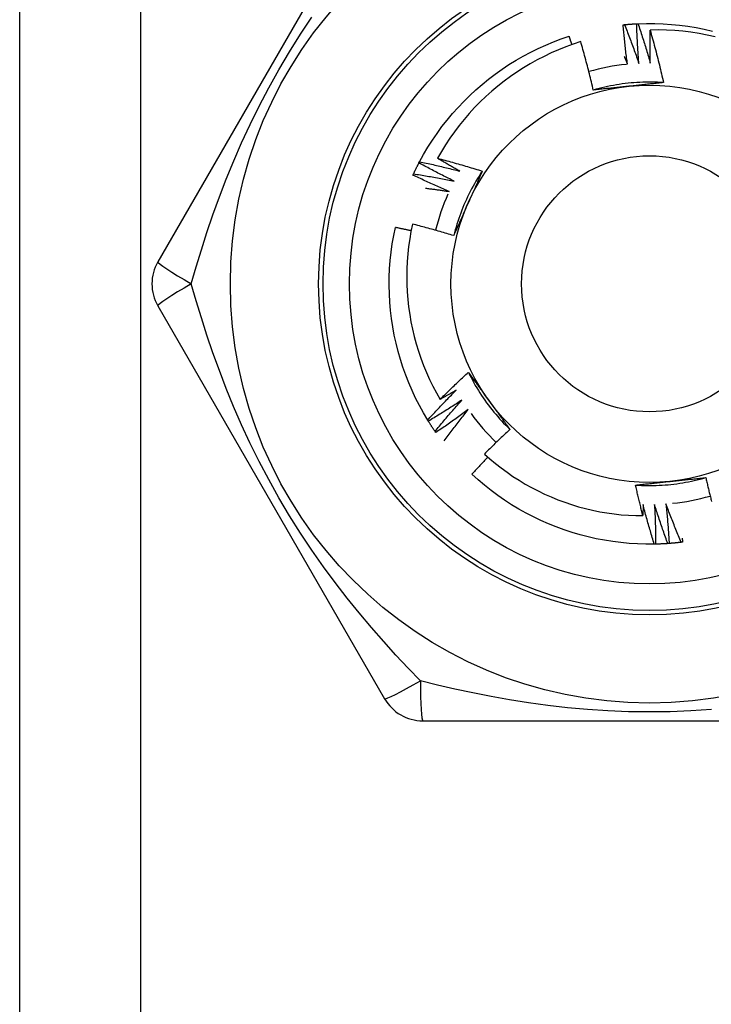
# Model space of a CAD drawing. Header units: inches. Extents: x 6 to 188, y 10 to 101.
# Tile 66 of 140: x 39.69 to 39.999, y 49.556 to 49.995. Entities that reach past the tile are written whole.
import ezdxf

# ---------------------------------------------------------------- set-up
doc = ezdxf.new("R2010")
doc.units = ezdxf.units.IN
doc.header["$MEASUREMENT"] = 0
doc.layers.add('Visible Edges(ANSI)', color=7, linetype='Continuous', lineweight=25)
doc.layers.add('Visible Tangent Edges(ANSI)', color=7, linetype='Continuous', lineweight=25)

msp = doc.modelspace()

# ---------------------------------------------------------------- linework, layer by layer
at = {"layer": 'Visible Edges(ANSI)'}
for p, q in [((39.69045, 27.40479), (39.69045, 72.34967)), ((39.85325, 50.06227), (39.7521, 49.88707)), ((39.86858, 49.93115), (39.86886, 49.93168)), ((39.7521, 49.86739), (39.85325, 49.69219)), ((39.87279, 49.81596), (39.87247, 49.81647)), ((39.8761, 49.81092), (39.87576, 49.81141)), ((39.97418, 49.76112), (39.97357, 49.76111)), ((39.8703, 49.68235), (40.0726, 49.68235))]:
    msp.add_line(p, q, dxfattribs=at)
at = {"layer": 'Visible Edges(ANSI)', "flags": 128}
for points in [[(39.95969, 49.99278), (39.95972, 49.99278), (39.95974, 49.99278), (39.95977, 49.99278), (39.95979, 49.99279), (39.95982, 49.99279), (39.95984, 49.99279), (39.95987, 49.99279), (39.95989, 49.9928), (39.95992, 49.9928), (39.95994, 49.9928), (39.95997, 49.9928), (39.95999, 49.99281), (39.96002, 49.99281), (39.96004, 49.99281), (39.96007, 49.99281), (39.96009, 49.99282), (39.96012, 49.99282), (39.96014, 49.99282), (39.96017, 49.99282), (39.96019, 49.99283), (39.96022, 49.99283), (39.96024, 49.99283), (39.96027, 49.99283), (39.96029, 49.99284)], [(39.96159, 49.97516), (39.9615, 49.97589), (39.9614, 49.97663), (39.96131, 49.97736), (39.96122, 49.97809), (39.96113, 49.97882), (39.96104, 49.97956), (39.96095, 49.98029), (39.96087, 49.98102), (39.96078, 49.98175), (39.9607, 49.98249), (39.96062, 49.98322), (39.96054, 49.98396), (39.96046, 49.98469), (39.96038, 49.98542), (39.96031, 49.98616), (39.96023, 49.98689), (39.96016, 49.98763), (39.96009, 49.98836), (39.96002, 49.9891), (39.95995, 49.98983), (39.95989, 49.99057), (39.95982, 49.9913), (39.95976, 49.99204), (39.95969, 49.99278)], [(39.96029, 49.99284), (39.96052, 49.99286), (39.96074, 49.99288), (39.96097, 49.9929), (39.96119, 49.99292), (39.96142, 49.99294), (39.96165, 49.99296), (39.96187, 49.99298), (39.9621, 49.99299), (39.96232, 49.99301), (39.96255, 49.99303), (39.96277, 49.99305), (39.963, 49.99306), (39.96322, 49.99308), (39.96345, 49.9931), (39.96367, 49.99311), (39.9639, 49.99313), (39.96413, 49.99314), (39.96435, 49.99316), (39.96458, 49.99317), (39.9648, 49.99318), (39.96503, 49.99319), (39.96525, 49.99321), (39.96548, 49.99322), (39.96571, 49.99323)], [(39.96029, 49.99284), (39.96058, 49.99212), (39.96086, 49.99141), (39.96114, 49.99069), (39.96142, 49.98998), (39.96169, 49.98926), (39.96197, 49.98854), (39.96224, 49.98782), (39.96251, 49.98711), (39.96279, 49.98639), (39.96306, 49.98567), (39.96332, 49.98495), (39.96359, 49.98423), (39.96386, 49.98351), (39.96412, 49.98279), (39.96439, 49.98206), (39.96465, 49.98134), (39.96491, 49.98062), (39.96517, 49.9799), (39.96542, 49.97917), (39.96568, 49.97845), (39.96593, 49.97772), (39.96619, 49.977), (39.96644, 49.97627), (39.96669, 49.97554)], [(39.96571, 49.99323), (39.96573, 49.99323), (39.96576, 49.99323), (39.96578, 49.99323), (39.96581, 49.99323), (39.96583, 49.99324), (39.96586, 49.99324), (39.96588, 49.99324), (39.96591, 49.99324), (39.96593, 49.99324), (39.96596, 49.99324), (39.96598, 49.99324), (39.96601, 49.99324), (39.96603, 49.99325), (39.96606, 49.99325), (39.96608, 49.99325), (39.96611, 49.99325), (39.96613, 49.99325), (39.96616, 49.99325), (39.96618, 49.99325), (39.96621, 49.99325), (39.96623, 49.99325), (39.96626, 49.99326), (39.96628, 49.99326), (39.96631, 49.99326)], [(39.96669, 49.97554), (39.96663, 49.97628), (39.96658, 49.97701), (39.96652, 49.97775), (39.96647, 49.97849), (39.96642, 49.97922), (39.96637, 49.97996), (39.96632, 49.98069), (39.96627, 49.98143), (39.96622, 49.98217), (39.96618, 49.9829), (39.96614, 49.98364), (39.96609, 49.98438), (39.96605, 49.98511), (39.96602, 49.98585), (39.96598, 49.98659), (39.96594, 49.98733), (39.96591, 49.98806), (39.96587, 49.9888), (39.96584, 49.98954), (39.96581, 49.99028), (39.96578, 49.99102), (39.96576, 49.99175), (39.96573, 49.99249), (39.96571, 49.99323)], [(39.96631, 49.99326), (39.97003, 49.99336), (39.97375, 49.99335), (39.97747, 49.99322), (39.98118, 49.99296), (39.98488, 49.99259), (39.98857, 49.9921), (39.99224, 49.9915), (39.99589, 49.99077), (39.99951, 49.98993)], [(39.96631, 49.99326), (39.96655, 49.99253), (39.9668, 49.9918), (39.96704, 49.99107), (39.96728, 49.99034), (39.96752, 49.98961), (39.96776, 49.98888), (39.96799, 49.98815), (39.96823, 49.98742), (39.96846, 49.98669), (39.9687, 49.98596), (39.96893, 49.98523), (39.96916, 49.98449), (39.96938, 49.98376), (39.96961, 49.98302), (39.96984, 49.98229), (39.97006, 49.98155), (39.97028, 49.98082), (39.9705, 49.98008), (39.97072, 49.97935), (39.97094, 49.97861), (39.97116, 49.97787), (39.97137, 49.97713), (39.97159, 49.9764), (39.9718, 49.97566)], [(39.86886, 49.93168), (39.87066, 49.93494), (39.87256, 49.93814), (39.87456, 49.94128), (39.87666, 49.94435), (39.87886, 49.94735), (39.88115, 49.95028), (39.88354, 49.95313), (39.88601, 49.95591), (39.88858, 49.9586), (39.89123, 49.96121), (39.89396, 49.96374), (39.89677, 49.96618), (39.89966, 49.96852), (39.90262, 49.97078), (39.90565, 49.97293), (39.90875, 49.97499), (39.91191, 49.97695), (39.91513, 49.97881), (39.91842, 49.98056), (39.92175, 49.9822), (39.92514, 49.98374), (39.92857, 49.98517), (39.93205, 49.98649), (39.93557, 49.98769)], [(39.93683, 49.98397), (39.93678, 49.98412), (39.93673, 49.98428), (39.93668, 49.98443), (39.93663, 49.98459), (39.93657, 49.98474), (39.93652, 49.9849), (39.93647, 49.98505), (39.93642, 49.98521), (39.93636, 49.98536), (39.93631, 49.98552), (39.93626, 49.98568), (39.93621, 49.98583), (39.93615, 49.98599), (39.9361, 49.98614), (39.93605, 49.9863), (39.936, 49.98645), (39.93594, 49.98661), (39.93589, 49.98676), (39.93584, 49.98692), (39.93578, 49.98707), (39.93573, 49.98723), (39.93568, 49.98738), (39.93563, 49.98754), (39.93557, 49.98769)], [(39.9718, 49.97566), (39.97178, 49.97627), (39.97177, 49.97689), (39.97175, 49.9775), (39.97174, 49.97812), (39.97173, 49.97873), (39.97172, 49.97935), (39.97171, 49.97996), (39.9717, 49.98058), (39.97169, 49.98119), (39.97168, 49.98181), (39.97168, 49.98242), (39.97167, 49.98304), (39.97167, 49.98366), (39.97166, 49.98427), (39.97166, 49.98489), (39.97166, 49.9855), (39.97166, 49.98612), (39.97166, 49.98673), (39.97166, 49.98735), (39.97167, 49.98796), (39.97167, 49.98858), (39.97168, 49.9892), (39.97168, 49.98981), (39.97169, 49.99043)], [(40.00073, 49.98741), (39.99716, 49.98819), (39.99357, 49.98886), (39.98995, 49.98942), (39.98632, 49.98985), (39.98268, 49.99017), (39.97902, 49.99038), (39.97536, 49.99046), (39.97169, 49.99043)], [(39.97169, 49.99043), (39.97197, 49.98946), (39.97224, 49.98849), (39.97252, 49.98752), (39.97279, 49.98655), (39.97306, 49.98558), (39.97332, 49.9846), (39.97358, 49.98363), (39.97385, 49.98266), (39.9741, 49.98168), (39.97436, 49.98071), (39.97461, 49.97973), (39.97487, 49.97875), (39.97511, 49.97778), (39.97536, 49.9768), (39.9756, 49.97582), (39.97585, 49.97484), (39.97608, 49.97386), (39.97632, 49.97288), (39.97655, 49.9719), (39.97679, 49.97092), (39.97701, 49.96994), (39.97724, 49.96895), (39.97746, 49.96797), (39.97768, 49.96699)], [(39.94074, 49.98527), (39.9374, 49.98416), (39.93409, 49.98295), (39.93082, 49.98163), (39.92759, 49.98021), (39.92441, 49.97869), (39.92128, 49.97707), (39.91821, 49.97535), (39.9152, 49.97354), (39.91225, 49.97164), (39.90935, 49.96964), (39.90653, 49.96756), (39.90377, 49.96538), (39.90107, 49.96312), (39.89845, 49.96077), (39.8959, 49.95834), (39.89343, 49.95582), (39.89104, 49.95323), (39.88874, 49.95057), (39.88652, 49.94783), (39.8844, 49.94503), (39.88236, 49.94217), (39.88042, 49.93924), (39.87857, 49.93625), (39.87682, 49.93321)], [(39.94637, 49.96364), (39.94616, 49.96454), (39.94595, 49.96545), (39.94573, 49.96636), (39.94552, 49.96727), (39.9453, 49.96817), (39.94508, 49.96908), (39.94486, 49.96998), (39.94463, 49.97089), (39.94441, 49.97179), (39.94418, 49.97269), (39.94395, 49.9736), (39.94371, 49.9745), (39.94348, 49.9754), (39.94324, 49.9763), (39.943, 49.9772), (39.94276, 49.9781), (39.94251, 49.979), (39.94227, 49.9799), (39.94202, 49.98079), (39.94176, 49.98169), (39.94151, 49.98259), (39.94125, 49.98348), (39.941, 49.98438), (39.94074, 49.98527)], [(39.96016, 49.97868), (39.96022, 49.97853), (39.96028, 49.97838), (39.96034, 49.97824), (39.9604, 49.97809), (39.96046, 49.97795), (39.96052, 49.9778), (39.96058, 49.97765), (39.96064, 49.97751), (39.9607, 49.97736), (39.96076, 49.97721), (39.96082, 49.97707), (39.96088, 49.97692), (39.96094, 49.97678), (39.961, 49.97663), (39.96106, 49.97648), (39.96112, 49.97634), (39.96118, 49.97619), (39.96124, 49.97604), (39.9613, 49.9759), (39.96136, 49.97575), (39.96142, 49.9756), (39.96148, 49.97546), (39.96154, 49.97531), (39.96159, 49.97516)], [(39.97768, 49.96698), (39.97637, 49.96706), (39.97505, 49.96712), (39.97373, 49.96716), (39.97241, 49.96719), (39.97109, 49.96719), (39.96977, 49.96717), (39.96846, 49.96714), (39.96714, 49.96708), (39.96582, 49.96701), (39.9645, 49.96692), (39.96319, 49.96681), (39.96188, 49.96668), (39.96057, 49.96653), (39.95926, 49.96636), (39.95795, 49.96617), (39.95665, 49.96597), (39.95535, 49.96574), (39.95405, 49.9655), (39.95276, 49.96523), (39.95147, 49.96495), (39.95019, 49.96465), (39.94891, 49.96433), (39.94764, 49.96399), (39.94637, 49.96363)], [(39.97768, 49.96699), (39.97704, 49.96691), (39.9764, 49.96684), (39.97576, 49.96677), (39.97512, 49.9667), (39.97447, 49.96663), (39.97383, 49.96656), (39.97319, 49.96649), (39.97255, 49.96642), (39.9719, 49.96636), (39.97126, 49.96629), (39.97061, 49.96622), (39.96997, 49.96615), (39.96932, 49.96608), (39.96868, 49.96601), (39.96803, 49.96594), (39.96738, 49.96587), (39.96674, 49.96581), (39.96609, 49.96574), (39.96544, 49.96567), (39.96479, 49.9656), (39.96414, 49.96553), (39.96349, 49.96546), (39.96284, 49.9654), (39.96219, 49.96533)], [(39.96219, 49.96533), (39.96152, 49.96526), (39.96086, 49.96519), (39.9602, 49.96512), (39.95953, 49.96505), (39.95887, 49.96498), (39.95821, 49.96491), (39.95755, 49.96484), (39.95689, 49.96477), (39.95623, 49.9647), (39.95557, 49.96463), (39.95491, 49.96456), (39.95425, 49.96449), (39.95359, 49.96442), (39.95293, 49.96435), (39.95227, 49.96428), (39.95162, 49.96421), (39.95096, 49.96414), (39.9503, 49.96407), (39.94965, 49.96399), (39.94899, 49.96392), (39.94833, 49.96385), (39.94768, 49.96378), (39.94702, 49.96371), (39.94637, 49.96364)], [(39.86618, 49.92629), (39.86627, 49.92649), (39.86637, 49.9267), (39.86646, 49.9269), (39.86656, 49.9271), (39.86666, 49.92731), (39.86676, 49.92751), (39.86685, 49.92772), (39.86695, 49.92792), (39.86705, 49.92812), (39.86715, 49.92833), (39.86725, 49.92853), (39.86735, 49.92873), (39.86745, 49.92893), (39.86755, 49.92914), (39.86765, 49.92934), (39.86775, 49.92954), (39.86786, 49.92974), (39.86796, 49.92994), (39.86806, 49.93015), (39.86816, 49.93035), (39.86827, 49.93055), (39.86837, 49.93075), (39.86848, 49.93095), (39.86858, 49.93115)], [(39.88432, 49.92302), (39.88366, 49.92335), (39.883, 49.92367), (39.88233, 49.924), (39.88167, 49.92432), (39.88101, 49.92465), (39.88035, 49.92498), (39.87969, 49.92531), (39.87903, 49.92565), (39.87838, 49.92598), (39.87772, 49.92632), (39.87706, 49.92665), (39.87641, 49.92699), (39.87575, 49.92733), (39.8751, 49.92767), (39.87444, 49.92801), (39.87379, 49.92836), (39.87313, 49.9287), (39.87248, 49.92905), (39.87183, 49.92939), (39.87118, 49.92974), (39.87053, 49.93009), (39.86988, 49.93044), (39.86923, 49.9308), (39.86858, 49.93115)], [(39.86886, 49.93168), (39.86961, 49.93153), (39.87037, 49.93137), (39.87112, 49.9312), (39.87187, 49.93104), (39.87262, 49.93088), (39.87337, 49.93071), (39.87412, 49.93054), (39.87487, 49.93038), (39.87562, 49.93021), (39.87636, 49.93004), (39.87711, 49.92986), (39.87786, 49.92969), (39.87861, 49.92951), (39.87936, 49.92933), (39.8801, 49.92916), (39.88085, 49.92898), (39.8816, 49.92879), (39.88234, 49.92861), (39.88309, 49.92843), (39.88384, 49.92824), (39.88458, 49.92805), (39.88533, 49.92786), (39.88607, 49.92767), (39.88682, 49.92748)], [(39.87682, 49.93321), (39.87766, 49.93299), (39.8785, 49.93277), (39.87934, 49.93255), (39.88018, 49.93233), (39.88102, 49.93211), (39.88185, 49.93188), (39.88269, 49.93166), (39.88353, 49.93143), (39.88436, 49.9312), (39.8852, 49.93096), (39.88603, 49.93073), (39.88687, 49.93049), (39.8877, 49.93025), (39.88853, 49.93001), (39.88936, 49.92977), (39.8902, 49.92953), (39.89103, 49.92928), (39.89186, 49.92903), (39.89269, 49.92878), (39.89352, 49.92853), (39.89435, 49.92828), (39.89518, 49.92802), (39.89601, 49.92777), (39.89684, 49.92751)], [(39.88682, 49.92748), (39.8864, 49.92771), (39.88598, 49.92795), (39.88556, 49.92818), (39.88514, 49.92842), (39.88472, 49.92865), (39.8843, 49.92888), (39.88388, 49.92912), (39.88347, 49.92936), (39.88305, 49.92959), (39.88263, 49.92983), (39.88221, 49.93007), (39.8818, 49.93031), (39.88138, 49.93055), (39.88097, 49.93078), (39.88055, 49.93102), (39.88014, 49.93127), (39.87972, 49.93151), (39.87931, 49.93175), (39.87889, 49.93199), (39.87848, 49.93223), (39.87806, 49.93248), (39.87765, 49.93272), (39.87724, 49.93296), (39.87682, 49.93321)], [(39.86592, 49.92574), (39.86593, 49.92576), (39.86594, 49.92578), (39.86595, 49.92581), (39.86596, 49.92583), (39.86597, 49.92585), (39.86598, 49.92588), (39.866, 49.9259), (39.86601, 49.92592), (39.86602, 49.92594), (39.86603, 49.92597), (39.86604, 49.92599), (39.86605, 49.92601), (39.86606, 49.92603), (39.86607, 49.92606), (39.86608, 49.92608), (39.86609, 49.9261), (39.8661, 49.92613), (39.86611, 49.92615), (39.86612, 49.92617), (39.86613, 49.92619), (39.86614, 49.92622), (39.86615, 49.92624), (39.86616, 49.92626), (39.86618, 49.92629)], [(39.86618, 49.92629), (39.86693, 49.92617), (39.86769, 49.92605), (39.86845, 49.92592), (39.86921, 49.9258), (39.86997, 49.92568), (39.87072, 49.92555), (39.87148, 49.92542), (39.87224, 49.92529), (39.87299, 49.92516), (39.87375, 49.92503), (39.87451, 49.92489), (39.87526, 49.92476), (39.87602, 49.92462), (39.87678, 49.92448), (39.87753, 49.92435), (39.87829, 49.9242), (39.87904, 49.92406), (39.8798, 49.92392), (39.88055, 49.92377), (39.88131, 49.92362), (39.88206, 49.92348), (39.88281, 49.92333), (39.88357, 49.92318), (39.88432, 49.92302)], [(39.89684, 49.92751), (39.89611, 49.92641), (39.8954, 49.92529), (39.89471, 49.92417), (39.89403, 49.92304), (39.89336, 49.9219), (39.89272, 49.92075), (39.89209, 49.91959), (39.89148, 49.91842), (39.89088, 49.91725), (39.8903, 49.91606), (39.88974, 49.91487), (39.8892, 49.91366), (39.88867, 49.91246), (39.88816, 49.91124), (39.88767, 49.91001), (39.8872, 49.90878), (39.88675, 49.90754), (39.88631, 49.9063), (39.88589, 49.90505), (39.88549, 49.90379), (39.88511, 49.90253), (39.88475, 49.90126), (39.8844, 49.89999), (39.88408, 49.89871)], [(39.89684, 49.92751), (39.89658, 49.92692), (39.89632, 49.92633), (39.89606, 49.92574), (39.8958, 49.92514), (39.89554, 49.92455), (39.89528, 49.92396), (39.89501, 49.92337), (39.89475, 49.92278), (39.89449, 49.92219), (39.89423, 49.92159), (39.89397, 49.921), (39.8937, 49.92041), (39.89344, 49.91982), (39.89318, 49.91922), (39.89291, 49.91863), (39.89265, 49.91803), (39.89238, 49.91744), (39.89212, 49.91684), (39.89185, 49.91625), (39.89159, 49.91565), (39.89132, 49.91505), (39.89106, 49.91446), (39.89079, 49.91386), (39.89052, 49.91326)], [(39.88206, 49.91844), (39.88138, 49.91873), (39.88071, 49.91902), (39.88003, 49.91931), (39.87935, 49.9196), (39.87867, 49.9199), (39.878, 49.92019), (39.87732, 49.92049), (39.87665, 49.92079), (39.87597, 49.92109), (39.8753, 49.92139), (39.87462, 49.92169), (39.87395, 49.92199), (39.87328, 49.9223), (39.87261, 49.9226), (39.87194, 49.92291), (39.87127, 49.92322), (39.8706, 49.92353), (39.86993, 49.92384), (39.86926, 49.92415), (39.86859, 49.92447), (39.86792, 49.92478), (39.86725, 49.9251), (39.86659, 49.92542), (39.86592, 49.92574)], [(39.87147, 49.91988), (39.87192, 49.91983), (39.87236, 49.91977), (39.8728, 49.91972), (39.87324, 49.91966), (39.87368, 49.91961), (39.87412, 49.91955), (39.87457, 49.91949), (39.87501, 49.91943), (39.87545, 49.91938), (39.87589, 49.91932), (39.87633, 49.91926), (39.87677, 49.9192), (39.87721, 49.91914), (39.87765, 49.91908), (39.8781, 49.91901), (39.87854, 49.91895), (39.87898, 49.91889), (39.87942, 49.91883), (39.87986, 49.91876), (39.8803, 49.9187), (39.88074, 49.91863), (39.88118, 49.91857), (39.88162, 49.9185), (39.88206, 49.91844)], [(39.89052, 49.91326), (39.89025, 49.91265), (39.88998, 49.91204), (39.88971, 49.91143), (39.88944, 49.91082), (39.88917, 49.91021), (39.8889, 49.9096), (39.88863, 49.909), (39.88836, 49.90839), (39.88809, 49.90778), (39.88782, 49.90718), (39.88755, 49.90657), (39.88728, 49.90596), (39.88701, 49.90536), (39.88674, 49.90475), (39.88648, 49.90415), (39.88621, 49.90354), (39.88594, 49.90294), (39.88567, 49.90233), (39.88541, 49.90173), (39.88514, 49.90113), (39.88487, 49.90052), (39.88461, 49.89992), (39.88434, 49.89932), (39.88408, 49.89871)], [(39.87247, 49.81647), (39.87057, 49.81967), (39.86878, 49.82293), (39.86709, 49.82625), (39.86552, 49.82962), (39.86405, 49.83303), (39.86268, 49.8365), (39.86144, 49.84), (39.8603, 49.84354), (39.85928, 49.84712), (39.85837, 49.85073), (39.85758, 49.85436), (39.85691, 49.85802), (39.85635, 49.8617), (39.85591, 49.86539), (39.85559, 49.8691), (39.85539, 49.87281), (39.85531, 49.87653), (39.85535, 49.88025), (39.8555, 49.88397), (39.85578, 49.88768), (39.85617, 49.89138), (39.85668, 49.89506), (39.85731, 49.89873), (39.85806, 49.90237)], [(39.86509, 49.90087), (39.8648, 49.90094), (39.86451, 49.901), (39.86421, 49.90107), (39.86392, 49.90113), (39.86363, 49.9012), (39.86334, 49.90126), (39.86304, 49.90132), (39.86275, 49.90139), (39.86246, 49.90145), (39.86216, 49.90151), (39.86187, 49.90158), (39.86158, 49.90164), (39.86129, 49.9017), (39.86099, 49.90176), (39.8607, 49.90183), (39.86041, 49.90189), (39.86011, 49.90195), (39.85982, 49.90201), (39.85953, 49.90207), (39.85923, 49.90213), (39.85894, 49.90219), (39.85865, 49.90225), (39.85835, 49.90231), (39.85806, 49.90237)], [(39.86571, 49.90386), (39.86503, 49.90056), (39.86445, 49.89724), (39.86398, 49.8939), (39.86361, 49.89054), (39.86335, 49.88718), (39.86319, 49.8838), (39.86313, 49.88042), (39.86318, 49.87703), (39.86334, 49.87365), (39.8636, 49.87029), (39.86397, 49.86693), (39.86444, 49.86359), (39.86502, 49.86027), (39.8657, 49.85697), (39.86648, 49.85369), (39.86736, 49.85043), (39.86835, 49.84721), (39.86944, 49.84401), (39.87063, 49.84084), (39.87192, 49.83772), (39.87331, 49.83463), (39.87479, 49.8316), (39.87637, 49.82861), (39.87804, 49.82568)], [(39.88408, 49.89871), (39.88332, 49.89895), (39.88256, 49.89918), (39.8818, 49.89941), (39.88103, 49.89964), (39.88027, 49.89986), (39.87951, 49.90009), (39.87875, 49.90031), (39.87798, 49.90053), (39.87722, 49.90076), (39.87645, 49.90097), (39.87569, 49.90119), (39.87492, 49.90141), (39.87416, 49.90162), (39.87339, 49.90183), (39.87263, 49.90204), (39.87186, 49.90225), (39.87109, 49.90246), (39.87032, 49.90266), (39.86956, 49.90287), (39.86879, 49.90307), (39.86802, 49.90327), (39.86725, 49.90347), (39.86648, 49.90367), (39.86571, 49.90386)], [(39.87804, 49.82568), (39.87855, 49.8262), (39.87906, 49.82671), (39.87958, 49.82722), (39.88009, 49.82773), (39.88061, 49.82824), (39.88113, 49.82875), (39.88165, 49.82926), (39.88216, 49.82977), (39.88268, 49.83027), (39.88321, 49.83078), (39.88373, 49.83128), (39.88425, 49.83179), (39.88477, 49.83229), (39.8853, 49.83279), (39.88583, 49.83329), (39.88635, 49.83379), (39.88688, 49.83429), (39.88741, 49.83479), (39.88794, 49.83528), (39.88847, 49.83578), (39.889, 49.83627), (39.88953, 49.83677), (39.89007, 49.83726), (39.8906, 49.83775)], [(39.8906, 49.83775), (39.89098, 49.83723), (39.89136, 49.83671), (39.89175, 49.83619), (39.89213, 49.83567), (39.89251, 49.83515), (39.89289, 49.83463), (39.89327, 49.83411), (39.89365, 49.83358), (39.89404, 49.83306), (39.89442, 49.83254), (39.8948, 49.83201), (39.89518, 49.83149), (39.89556, 49.83097), (39.89595, 49.83044), (39.89633, 49.82991), (39.89671, 49.82939), (39.89709, 49.82886), (39.89748, 49.82834), (39.89786, 49.82781), (39.89824, 49.82728), (39.89863, 49.82675), (39.89901, 49.82622), (39.8994, 49.82569), (39.89978, 49.82516)], [(39.89061, 49.83776), (39.89119, 49.83658), (39.8918, 49.8354), (39.89242, 49.83424), (39.89306, 49.83309), (39.89372, 49.83194), (39.89439, 49.83081), (39.89508, 49.82968), (39.89579, 49.82857), (39.89651, 49.82747), (39.89725, 49.82637), (39.898, 49.82529), (39.89877, 49.82422), (39.89955, 49.82316), (39.90035, 49.82211), (39.90117, 49.82107), (39.902, 49.82005), (39.90284, 49.81903), (39.9037, 49.81803), (39.90458, 49.81705), (39.90547, 49.81607), (39.90637, 49.81511), (39.90729, 49.81416), (39.90822, 49.81323), (39.90916, 49.81231)], [(39.87247, 49.81647), (39.87299, 49.81704), (39.8735, 49.8176), (39.87402, 49.81817), (39.87455, 49.81873), (39.87507, 49.8193), (39.87559, 49.81986), (39.87612, 49.82042), (39.87664, 49.82098), (39.87717, 49.82154), (39.8777, 49.8221), (39.87822, 49.82265), (39.87875, 49.82321), (39.87928, 49.82377), (39.87982, 49.82432), (39.88035, 49.82487), (39.88088, 49.82543), (39.88142, 49.82598), (39.88196, 49.82653), (39.88249, 49.82708), (39.88303, 49.82762), (39.88357, 49.82817), (39.88411, 49.82872), (39.88466, 49.82926), (39.8852, 49.82981)], [(39.8852, 49.82981), (39.8849, 49.82963), (39.88461, 49.82946), (39.88431, 49.82928), (39.88401, 49.82911), (39.88371, 49.82894), (39.88342, 49.82876), (39.88312, 49.82859), (39.88282, 49.82842), (39.88252, 49.82824), (39.88223, 49.82807), (39.88193, 49.8279), (39.88163, 49.82773), (39.88133, 49.82755), (39.88103, 49.82738), (39.88073, 49.82721), (39.88044, 49.82704), (39.88014, 49.82687), (39.87984, 49.8267), (39.87954, 49.82653), (39.87924, 49.82636), (39.87894, 49.82619), (39.87864, 49.82602), (39.87834, 49.82585), (39.87804, 49.82568)], [(39.88778, 49.82539), (39.88716, 49.82499), (39.88655, 49.82458), (39.88593, 49.82418), (39.88531, 49.82377), (39.88469, 49.82337), (39.88407, 49.82297), (39.88345, 49.82257), (39.88283, 49.82217), (39.88221, 49.82177), (39.88159, 49.82138), (39.88096, 49.82098), (39.88034, 49.82059), (39.87971, 49.8202), (39.87909, 49.8198), (39.87846, 49.81941), (39.87783, 49.81903), (39.87721, 49.81864), (39.87658, 49.81825), (39.87595, 49.81787), (39.87532, 49.81748), (39.87468, 49.8171), (39.87405, 49.81672), (39.87342, 49.81634), (39.87279, 49.81596)], [(39.87576, 49.81141), (39.87624, 49.81201), (39.87673, 49.8126), (39.87722, 49.81319), (39.87771, 49.81378), (39.8782, 49.81437), (39.8787, 49.81496), (39.87919, 49.81555), (39.87969, 49.81613), (39.88019, 49.81672), (39.88068, 49.8173), (39.88118, 49.81789), (39.88168, 49.81847), (39.88218, 49.81905), (39.88269, 49.81963), (39.88319, 49.82022), (39.8837, 49.82079), (39.8842, 49.82137), (39.88471, 49.82195), (39.88522, 49.82253), (39.88573, 49.8231), (39.88624, 49.82368), (39.88675, 49.82425), (39.88726, 49.82482), (39.88778, 49.82539)], [(39.89058, 49.82112), (39.88999, 49.82068), (39.88939, 49.82025), (39.8888, 49.81981), (39.8882, 49.81937), (39.8876, 49.81894), (39.88701, 49.81851), (39.88641, 49.81808), (39.88581, 49.81765), (39.88521, 49.81722), (39.88461, 49.81679), (39.884, 49.81636), (39.8834, 49.81594), (39.8828, 49.81551), (39.88219, 49.81509), (39.88159, 49.81467), (39.88098, 49.81424), (39.88037, 49.81382), (39.87977, 49.81341), (39.87916, 49.81299), (39.87855, 49.81257), (39.87794, 49.81216), (39.87732, 49.81174), (39.87671, 49.81133), (39.8761, 49.81092)], [(39.87982, 49.80723), (39.88025, 49.80782), (39.88069, 49.80841), (39.88113, 49.809), (39.88157, 49.80958), (39.88201, 49.81016), (39.88245, 49.81075), (39.88289, 49.81133), (39.88333, 49.81191), (39.88378, 49.8125), (39.88422, 49.81308), (39.88467, 49.81366), (39.88512, 49.81424), (39.88557, 49.81481), (39.88602, 49.81539), (39.88647, 49.81597), (39.88692, 49.81654), (39.88738, 49.81712), (39.88783, 49.81769), (39.88829, 49.81827), (39.88874, 49.81884), (39.8892, 49.81941), (39.88966, 49.81998), (39.89012, 49.82055), (39.89058, 49.82112)], [(39.89978, 49.82516), (39.90018, 49.82462), (39.90057, 49.82408), (39.90096, 49.82354), (39.90135, 49.823), (39.90174, 49.82246), (39.90214, 49.82193), (39.90253, 49.82139), (39.90292, 49.82085), (39.90331, 49.82031), (39.9037, 49.81978), (39.90409, 49.81924), (39.90448, 49.8187), (39.90487, 49.81817), (39.90526, 49.81763), (39.90565, 49.8171), (39.90604, 49.81657), (39.90643, 49.81603), (39.90682, 49.8155), (39.90721, 49.81497), (39.9076, 49.81443), (39.90799, 49.8139), (39.90838, 49.81337), (39.90877, 49.81284), (39.90916, 49.81231)], [(39.87576, 49.81141), (39.87563, 49.8116), (39.8755, 49.81179), (39.87537, 49.81197), (39.87525, 49.81216), (39.87512, 49.81235), (39.87499, 49.81254), (39.87487, 49.81272), (39.87474, 49.81291), (39.87462, 49.8131), (39.87449, 49.81329), (39.87437, 49.81348), (39.87424, 49.81367), (39.87412, 49.81386), (39.874, 49.81405), (39.87387, 49.81424), (39.87375, 49.81443), (39.87363, 49.81462), (39.87351, 49.81481), (39.87339, 49.815), (39.87327, 49.81519), (39.87314, 49.81538), (39.87302, 49.81557), (39.8729, 49.81576), (39.87279, 49.81596)], [(39.90916, 49.81231), (39.90868, 49.81186), (39.9082, 49.81141), (39.90772, 49.81096), (39.90724, 49.81051), (39.90676, 49.81006), (39.90628, 49.8096), (39.9058, 49.80915), (39.90532, 49.8087), (39.90485, 49.80824), (39.90437, 49.80779), (39.9039, 49.80733), (39.90343, 49.80687), (39.90295, 49.80641), (39.90248, 49.80595), (39.90201, 49.80549), (39.90154, 49.80503), (39.90107, 49.80457), (39.9006, 49.80411), (39.90014, 49.80364), (39.89967, 49.80318), (39.8992, 49.80272), (39.89874, 49.80225), (39.89827, 49.80178), (39.89781, 49.80132)], [(39.89934, 49.79995), (39.89904, 49.79963), (39.89874, 49.79932), (39.89844, 49.799), (39.89814, 49.79869), (39.89784, 49.79837), (39.89754, 49.79805), (39.89724, 49.79774), (39.89695, 49.79742), (39.89665, 49.7971), (39.89635, 49.79678), (39.89606, 49.79646), (39.89576, 49.79614), (39.89547, 49.79582), (39.89517, 49.7955), (39.89488, 49.79518), (39.89458, 49.79486), (39.89429, 49.79454), (39.894, 49.79422), (39.8937, 49.7939), (39.89341, 49.79358), (39.89312, 49.79326), (39.89282, 49.79293), (39.89253, 49.79261), (39.89224, 49.79229)], [(39.89781, 49.80132), (39.90023, 49.79917), (39.90272, 49.7971), (39.90526, 49.79511), (39.90787, 49.79319), (39.91053, 49.79136), (39.91325, 49.78962), (39.91601, 49.78795), (39.91884, 49.78637), (39.92171, 49.78488), (39.92462, 49.78347), (39.92759, 49.78216), (39.93059, 49.78093), (39.93363, 49.77981), (39.93669, 49.77877), (39.93979, 49.77784), (39.94291, 49.777), (39.94605, 49.77626), (39.94921, 49.77561), (39.9524, 49.77507), (39.9556, 49.77462), (39.95881, 49.77427), (39.96204, 49.77403), (39.96527, 49.77388), (39.96851, 49.77383)], [(39.97357, 49.76111), (39.96985, 49.7611), (39.96613, 49.76121), (39.96242, 49.76144), (39.95872, 49.76179), (39.95503, 49.76226), (39.95135, 49.76284), (39.9477, 49.76354), (39.94407, 49.76436), (39.94047, 49.7653), (39.9369, 49.76635), (39.93337, 49.76751), (39.92987, 49.76878), (39.92642, 49.77017), (39.92302, 49.77167), (39.91966, 49.77327), (39.91636, 49.77499), (39.91311, 49.7768), (39.90992, 49.77872), (39.9068, 49.78074), (39.90374, 49.78286), (39.90076, 49.78508), (39.89784, 49.78739), (39.895, 49.78979), (39.89224, 49.79229)], [(39.96521, 49.78748), (39.96653, 49.7874), (39.96785, 49.78734), (39.96917, 49.7873), (39.97048, 49.78728), (39.9718, 49.78727), (39.97312, 49.78729), (39.97444, 49.78732), (39.97576, 49.78738), (39.97708, 49.78745), (39.97839, 49.78754), (39.97971, 49.78765), (39.98102, 49.78778), (39.98233, 49.78793), (39.98364, 49.7881), (39.98494, 49.78829), (39.98625, 49.78849), (39.98755, 49.78872), (39.98884, 49.78896), (39.99014, 49.78923), (39.99142, 49.78951), (39.99271, 49.78981), (39.99399, 49.79013), (39.99526, 49.79047), (39.99653, 49.79083)], [(39.98071, 49.78913), (39.98137, 49.7892), (39.98204, 49.78927), (39.9827, 49.78934), (39.98336, 49.78941), (39.98403, 49.78948), (39.98469, 49.78955), (39.98535, 49.78962), (39.98601, 49.78969), (39.98667, 49.78976), (39.98733, 49.78983), (39.98799, 49.7899), (39.98865, 49.78997), (39.98931, 49.79004), (39.98997, 49.79011), (39.99062, 49.79018), (39.99128, 49.79025), (39.99194, 49.79032), (39.9926, 49.79039), (39.99325, 49.79047), (39.99391, 49.79054), (39.99456, 49.79061), (39.99522, 49.79068), (39.99587, 49.79075), (39.99653, 49.79083)], [(39.99653, 49.79083), (39.99665, 49.79032), (39.99676, 49.78981), (39.99688, 49.7893), (39.997, 49.78879), (39.99712, 49.78828), (39.99724, 49.78778), (39.99736, 49.78727), (39.99748, 49.78676), (39.9976, 49.78625), (39.99773, 49.78575), (39.99785, 49.78524), (39.99797, 49.78473), (39.9981, 49.78423), (39.99822, 49.78372), (39.99835, 49.78322), (39.99848, 49.78271), (39.99861, 49.7822), (39.99873, 49.7817), (39.99886, 49.78119), (39.99899, 49.78069), (39.99912, 49.78018)], [(39.96521, 49.78748), (39.96585, 49.78755), (39.9665, 49.78762), (39.96714, 49.78769), (39.96778, 49.78776), (39.96842, 49.78783), (39.96906, 49.7879), (39.96971, 49.78797), (39.97035, 49.78804), (39.97099, 49.7881), (39.97164, 49.78817), (39.97228, 49.78824), (39.97293, 49.78831), (39.97357, 49.78838), (39.97422, 49.78845), (39.97487, 49.78852), (39.97551, 49.78859), (39.97616, 49.78865), (39.97681, 49.78872), (39.97746, 49.78879), (39.9781, 49.78886), (39.97875, 49.78893), (39.9794, 49.789), (39.98006, 49.78906), (39.98071, 49.78913)], [(39.96851, 49.77383), (39.96837, 49.7744), (39.96822, 49.77497), (39.96808, 49.77553), (39.96793, 49.7761), (39.96779, 49.77667), (39.96764, 49.77723), (39.9675, 49.7778), (39.96736, 49.77837), (39.96722, 49.77893), (39.96708, 49.7795), (39.96694, 49.78007), (39.9668, 49.78064), (39.96667, 49.78121), (39.96653, 49.78178), (39.96639, 49.78235), (39.96626, 49.78291), (39.96613, 49.78348), (39.96599, 49.78405), (39.96586, 49.78462), (39.96573, 49.78519), (39.9656, 49.78576), (39.96547, 49.78633), (39.96534, 49.7869), (39.96521, 49.78748)], [(39.96854, 49.77885), (39.96854, 49.77864), (39.96854, 49.77843), (39.96854, 49.77822), (39.96854, 49.77801), (39.96854, 49.7778), (39.96854, 49.77759), (39.96854, 49.77738), (39.96854, 49.77718), (39.96854, 49.77697), (39.96854, 49.77676), (39.96854, 49.77655), (39.96854, 49.77634), (39.96854, 49.77613), (39.96853, 49.77592), (39.96853, 49.77571), (39.96853, 49.77551), (39.96853, 49.7753), (39.96853, 49.77509), (39.96853, 49.77488), (39.96852, 49.77467), (39.96852, 49.77446), (39.96852, 49.77425), (39.96852, 49.77404), (39.96851, 49.77383)], [(39.97357, 49.76111), (39.97335, 49.76184), (39.97312, 49.76258), (39.9729, 49.76331), (39.97268, 49.76405), (39.97246, 49.76478), (39.97224, 49.76552), (39.97202, 49.76625), (39.97181, 49.76699), (39.97159, 49.76773), (39.97138, 49.76847), (39.97117, 49.76921), (39.97096, 49.76994), (39.97075, 49.77068), (39.97054, 49.77142), (39.97033, 49.77216), (39.97013, 49.7729), (39.96992, 49.77365), (39.96972, 49.77439), (39.96952, 49.77513), (39.96932, 49.77587), (39.96913, 49.77661), (39.96893, 49.77736), (39.96873, 49.7781), (39.96854, 49.77885)], [(39.97365, 49.77883), (39.97369, 49.77809), (39.97373, 49.77735), (39.97376, 49.77662), (39.9738, 49.77588), (39.97383, 49.77514), (39.97386, 49.77441), (39.97389, 49.77367), (39.97392, 49.77293), (39.97395, 49.77219), (39.97397, 49.77146), (39.974, 49.77072), (39.97402, 49.76998), (39.97404, 49.76924), (39.97406, 49.7685), (39.97408, 49.76777), (39.97409, 49.76703), (39.97411, 49.76629), (39.97412, 49.76555), (39.97414, 49.76481), (39.97415, 49.76407), (39.97416, 49.76334), (39.97416, 49.7626), (39.97417, 49.76186), (39.97418, 49.76112)], [(39.9796, 49.76137), (39.97933, 49.7621), (39.97907, 49.76282), (39.97881, 49.76354), (39.97855, 49.76426), (39.97829, 49.76499), (39.97804, 49.76571), (39.97778, 49.76643), (39.97753, 49.76716), (39.97727, 49.76788), (39.97702, 49.76861), (39.97677, 49.76934), (39.97652, 49.77006), (39.97628, 49.77079), (39.97603, 49.77152), (39.97579, 49.77225), (39.97554, 49.77298), (39.9753, 49.77371), (39.97506, 49.77444), (39.97482, 49.77517), (39.97459, 49.7759), (39.97435, 49.77663), (39.97412, 49.77736), (39.97388, 49.77809), (39.97365, 49.77883)], [(39.97876, 49.77907), (39.97883, 49.77834), (39.97891, 49.77761), (39.97898, 49.77687), (39.97905, 49.77614), (39.97913, 49.7754), (39.9792, 49.77467), (39.97926, 49.77393), (39.97933, 49.7732), (39.9794, 49.77246), (39.97946, 49.77173), (39.97952, 49.77099), (39.97958, 49.77026), (39.97964, 49.76952), (39.9797, 49.76879), (39.97976, 49.76805), (39.97981, 49.76731), (39.97986, 49.76658), (39.97992, 49.76584), (39.97997, 49.7651), (39.98002, 49.76437), (39.98006, 49.76363), (39.98011, 49.76289), (39.98016, 49.76216), (39.9802, 49.76142)], [(39.9856, 49.76195), (39.9853, 49.76266), (39.985, 49.76337), (39.9847, 49.76408), (39.98441, 49.76478), (39.98411, 49.76549), (39.98382, 49.7662), (39.98352, 49.76691), (39.98323, 49.76762), (39.98294, 49.76833), (39.98265, 49.76905), (39.98237, 49.76976), (39.98208, 49.77047), (39.9818, 49.77119), (39.98151, 49.7719), (39.98123, 49.77261), (39.98095, 49.77333), (39.98067, 49.77405), (39.98039, 49.77476), (39.98012, 49.77548), (39.97984, 49.7762), (39.97957, 49.77692), (39.9793, 49.77764), (39.97903, 49.77835), (39.97876, 49.77907)], [(39.986, 49.7638), (39.98601, 49.76372), (39.98602, 49.76365), (39.98602, 49.76358), (39.98603, 49.7635), (39.98604, 49.76343), (39.98605, 49.76336), (39.98606, 49.76328), (39.98607, 49.76321), (39.98608, 49.76313), (39.98608, 49.76306), (39.98609, 49.76299), (39.9861, 49.76291), (39.98611, 49.76284), (39.98612, 49.76277), (39.98613, 49.76269), (39.98613, 49.76262), (39.98614, 49.76255), (39.98615, 49.76247), (39.98616, 49.7624), (39.98617, 49.76232), (39.98617, 49.76225), (39.98618, 49.76218), (39.98619, 49.7621), (39.9862, 49.76203)], [(39.9796, 49.76137), (39.97937, 49.76136), (39.97915, 49.76134), (39.97892, 49.76133), (39.9787, 49.76131), (39.97847, 49.7613), (39.97824, 49.76129), (39.97802, 49.76127), (39.97779, 49.76126), (39.97757, 49.76125), (39.97734, 49.76124), (39.97711, 49.76123), (39.97689, 49.76122), (39.97666, 49.76121), (39.97644, 49.7612), (39.97621, 49.76119), (39.97598, 49.76118), (39.97576, 49.76117), (39.97553, 49.76116), (39.97531, 49.76115), (39.97508, 49.76115), (39.97485, 49.76114), (39.97463, 49.76113), (39.9744, 49.76113), (39.97418, 49.76112)], [(39.9802, 49.76142), (39.98017, 49.76142), (39.98015, 49.76141), (39.98012, 49.76141), (39.9801, 49.76141), (39.98007, 49.76141), (39.98005, 49.76141), (39.98002, 49.76141), (39.98, 49.7614), (39.97997, 49.7614), (39.97995, 49.7614), (39.97992, 49.7614), (39.9799, 49.7614), (39.97987, 49.76139), (39.97985, 49.76139), (39.97982, 49.76139), (39.9798, 49.76139), (39.97977, 49.76139), (39.97975, 49.76139), (39.97972, 49.76138), (39.9797, 49.76138), (39.97967, 49.76138), (39.97965, 49.76138), (39.97962, 49.76138), (39.9796, 49.76137)], [(39.9856, 49.76195), (39.98538, 49.76193), (39.98515, 49.7619), (39.98493, 49.76187), (39.9847, 49.76185), (39.98448, 49.76182), (39.98425, 49.7618), (39.98403, 49.76177), (39.9838, 49.76175), (39.98358, 49.76172), (39.98335, 49.7617), (39.98313, 49.76168), (39.9829, 49.76165), (39.98268, 49.76163), (39.98245, 49.76161), (39.98223, 49.76159), (39.982, 49.76157), (39.98178, 49.76155), (39.98155, 49.76153), (39.98133, 49.76151), (39.9811, 49.76149), (39.98088, 49.76147), (39.98065, 49.76145), (39.98043, 49.76144), (39.9802, 49.76142)], [(39.9862, 49.76203), (39.98617, 49.76203), (39.98615, 49.76202), (39.98612, 49.76202), (39.9861, 49.76202), (39.98607, 49.76201), (39.98605, 49.76201), (39.98602, 49.76201), (39.986, 49.762), (39.98597, 49.762), (39.98595, 49.762), (39.98592, 49.76199), (39.9859, 49.76199), (39.98587, 49.76199), (39.98585, 49.76198), (39.98582, 49.76198), (39.9858, 49.76198), (39.98577, 49.76198), (39.98575, 49.76197), (39.98572, 49.76197), (39.9857, 49.76197), (39.98567, 49.76196), (39.98565, 49.76196), (39.98562, 49.76196), (39.9856, 49.76195)]]:
    msp.add_lwpolyline(points, dxfattribs=at)
at = {"layer": 'Visible Edges(ANSI)'}
for radius in [0.18701, 0.13386, 0.08858]:
    msp.add_circle((39.97145, 49.87723), radius, dxfattribs=at)
for centre, radius, start, end in [((39.97145, 49.87723), 0.09843, 96.0181, 105.9569), ((39.97145, 49.87723), 0.09843, 156.0181, 165.9569), ((39.76915, 49.87723), 0.01969, 150, 210), ((39.97145, 49.87723), 0.09843, 216.0181, 225.9569), ((39.97145, 49.87723), 0.09843, 276.0181, 285.9569), ((39.8703, 49.70203), 0.01969, 210, 270)]:
    msp.add_arc(centre, radius, start, end, dxfattribs=at)
at = {"layer": 'Visible Tangent Edges(ANSI)'}
msp.add_line((39.7443, 72.34967), (39.7443, 27.40479), dxfattribs=at)
at = {"layer": 'Visible Tangent Edges(ANSI)', "flags": 128}
for points in [[(39.76695, 49.87723), (39.76915, 49.88476), (39.77149, 49.89241), (39.774, 49.90017), (39.77669, 49.90804), (39.77956, 49.91597), (39.78263, 49.92398), (39.78592, 49.93203), (39.78945, 49.94014), (39.79323, 49.94829), (39.79727, 49.95646), (39.80156, 49.96463), (39.8061, 49.97274), (39.81086, 49.98072), (39.81578, 49.98852), (39.82085, 49.99611)], [(39.8692, 49.70013), (39.86378, 49.7058), (39.85833, 49.71165), (39.85286, 49.71771), (39.84739, 49.72396), (39.84195, 49.73042), (39.83656, 49.73708), (39.83123, 49.74396), (39.82597, 49.75107), (39.8208, 49.75841), (39.81574, 49.766), (39.81082, 49.77381), (39.80607, 49.78179), (39.80153, 49.7899), (39.79723, 49.79806), (39.79319, 49.80625), (39.78941, 49.8144), (39.78589, 49.8225), (39.78261, 49.83055), (39.77954, 49.83853), (39.77668, 49.84644), (39.77401, 49.85428), (39.7715, 49.86204), (39.76915, 49.86969), (39.76695, 49.87723)], [(39.99903, 49.68736), (39.98993, 49.68677), (39.98072, 49.68641), (39.97143, 49.68629), (39.96212, 49.68641), (39.95289, 49.68677), (39.94381, 49.68736), (39.93487, 49.68817), (39.92609, 49.68917), (39.91748, 49.69034), (39.90903, 49.69168), (39.90074, 49.69316), (39.8926, 49.69476), (39.88463, 49.69647), (39.87682, 49.69827), (39.8692, 49.70013)]]:
    msp.add_lwpolyline(points, dxfattribs=at)
at = {"layer": 'Visible Tangent Edges(ANSI)'}
for radius in [0.14764, 0.14567, 0.05709]:
    msp.add_circle((39.97145, 49.87723), radius, dxfattribs=at)
for centre, major_axis, start_param, end_param in [((39.76915, 49.87723), (-0.01705, 0.00984), 0, 1.474012), ((39.76915, 49.87723), (-0.01705, -0.00984), 4.809173, 6.283185), ((39.8703, 49.70203), (-0.01705, -0.00984), 0, 1.474012), ((39.8703, 49.70203), (0, -0.01969), 4.809173, 6.283185)]:
    msp.add_ellipse(centre, major_axis=major_axis, ratio=0.056054, start_param=start_param, end_param=end_param, dxfattribs=at)

doc.saveas('drawing.dxf')
